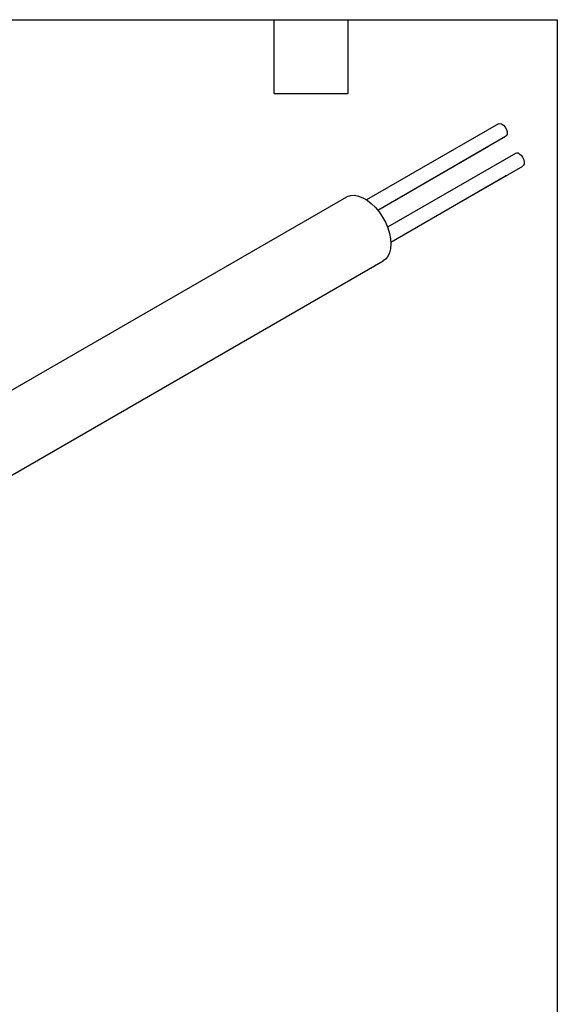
# Model space of a CAD drawing. Header units: millimetres. Extents: x 6 to 273, y 6 to 210.
# Tile 7 of 7: x 218 to 273, y 108 to 210. Entities that reach past the tile are written whole.
import ezdxf

# ---------------------------------------------------------------- set-up
doc = ezdxf.new("R2010")
doc.units = ezdxf.units.MM
doc.linetypes.add('SLD-Solid', pattern=[0])
doc.layers.add('TEXT', color=140, linetype='SLD-Solid', lineweight=25)

msp = doc.modelspace()

# ---------------------------------------------------------------- linework, layer by layer
for p, q in [((266.97, 198.82), (253.37, 190.96)), ((254.53, 189.9), (267.72, 197.52)), ((254.53, 189.9), (265.95, 196.5)), ((265.96, 196.5), (265.95, 196.5)), ((268.74, 195.75), (255.54, 188.14)), ((255.89, 186.6), (269.49, 194.45)), ((255.89, 186.6), (267.72, 193.43)), ((267.73, 193.44), (267.72, 193.43)), ((251.3, 191.25), (205.33, 164.71)), ((209.13, 158.13), (255.1, 184.67))]:
    msp.add_line(p, q)
at = {"flags": 128}
for points in [[(266.97, 198.82), (267.11, 198.85), (267.3, 198.8), (267.49, 198.67), (267.67, 198.47), (267.8, 198.23), (267.87, 197.98), (267.87, 197.75), (267.8, 197.58), (267.72, 197.52)], [(269.11, 195.72), (269.31, 195.56), (269.47, 195.35), (269.59, 195.1), (269.64, 194.86), (269.62, 194.64), (269.54, 194.49), (269.49, 194.45)], [(251.3, 191.25), (251.38, 191.29), (251.73, 191.41), (252.12, 191.43), (252.54, 191.35), (252.98, 191.18), (253.43, 190.92), (253.86, 190.59), (254.28, 190.18), (254.67, 189.71), (255.02, 189.19), (255.32, 188.64), (255.57, 188.07), (255.75, 187.5), (255.85, 186.94), (255.89, 186.41), (255.85, 185.92), (255.75, 185.49), (255.57, 185.12), (255.32, 184.83), (255.1, 184.67)]]:
    msp.add_lwpolyline(points, dxfattribs=at)
msp.add_arc((268.9, 195.44), 0.353, 52.081, 116.6086)
at = {"layer": 'TEXT'}
for p, q in [((6.35, 209.55), (273.05, 209.55)), ((243.84, 201.93), (243.84, 209.55)), ((251.46, 201.93), (251.46, 209.55)), ((273.05, 209.55), (273.05, 6.35)), ((243.84, 201.93), (251.46, 201.93))]:
    msp.add_line(p, q, dxfattribs=at)

doc.saveas('drawing.dxf')
